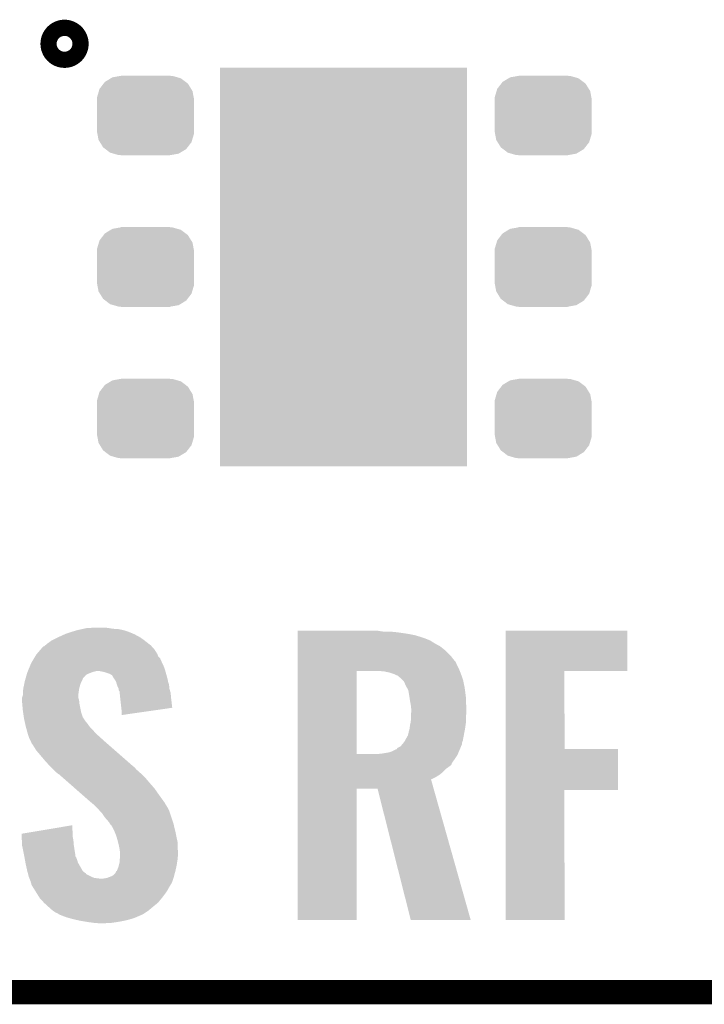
# Model space of a CAD drawing. Extents: x -1.3 to 24.2, y -3.9 to 24.8.
# Tile 5 of 23: x 7 to 11.3, y -3.9 to 2.3. Entities that reach past the tile are written whole.
import ezdxf

# ---------------------------------------------------------------- set-up
doc = ezdxf.new("R2010")
doc.units = 0
doc.layers.get('0').update_dxf_attribs({"linetype": 'CONTINUOUS'})
for name, color, linetype in [('M-BUS_RF_5_CLICK_V100_GKO', 14, 'CONTINUOUS'), ('M-BUS_RF_5_CLICK_V100_GTO', 12, 'CONTINUOUS'), ('M-BUS_RF_5_CLICK_V100_GTS', 13, 'CONTINUOUS')]:
    doc.layers.add(name, color=color, linetype=linetype)

# ---------------------------------------------------------------- blocks, each defined once
blk = doc.blocks.new('RECTANGLE_55')
blk.add_solid([(0.7747, 1.24968), (0.7747, -1.24968), (-0.7747, 1.24968), (-0.7747, -1.24968)])
blk = doc.blocks.new('CUSTOM_72')
for points in [[(-0.20777, 0.23923), (-0.157486, 0.248168), (0.200324, 0.23923), (0.169202, 0.248168)], [(-0.157486, 0.248168), (-0.15367, 0.248846), (0.169202, 0.248168), (0.15367, 0.248846)], [(-0.15367, 0.248846), (-0.15367, 0.25019), (0.15367, 0.248846), (0.15367, 0.25019)], [(-0.288346, 0.167262), (-0.263218, 0.199814), (0.28593, 0.167262), (0.26581, 0.199814)], [(-0.263218, 0.199814), (-0.254768, 0.210758), (0.26581, 0.199814), (0.251368, 0.210758)], [(-0.254768, 0.210758), (-0.218054, 0.233), (0.251368, 0.210758), (0.222016, 0.233)], [(-0.218054, 0.233), (-0.20777, 0.23923), (0.222016, 0.233), (0.200324, 0.23923)], [(-0.303986, 0.114586), (-0.29256, 0.153072), (0.301898, 0.114586), (0.2947, 0.153072)], [(-0.29256, 0.153072), (-0.288346, 0.167262), (0.2947, 0.153072), (0.28593, 0.167262)], [(-0.3048, 0.09906), (-0.303986, 0.114586), (0.3048, 0.09906), (0.301898, 0.114586)], [(-0.30353, 0.079592), (-0.3048, 0.09906), (0.30353, 0.079592), (0.3048, 0.09906)], [(-0.30353, -0.079592), (-0.30353, 0.079592), (0.30353, -0.079592), (0.30353, 0.079592)], [(-0.3048, -0.09906), (-0.30353, -0.079592), (0.3048, -0.09906), (0.30353, -0.079592)], [(-0.301896, -0.114586), (-0.3048, -0.09906), (0.303986, -0.114586), (0.3048, -0.09906)], [(-0.2947, -0.153072), (-0.301896, -0.114586), (0.292558, -0.153072), (0.303986, -0.114586)], [(-0.285928, -0.167262), (-0.2947, -0.153072), (0.288346, -0.167262), (0.292558, -0.153072)], [(-0.26581, -0.199814), (-0.285928, -0.167262), (0.263216, -0.199814), (0.288346, -0.167262)], [(-0.251366, -0.210758), (-0.26581, -0.199814), (0.254768, -0.210758), (0.263216, -0.199814)], [(-0.222016, -0.233), (-0.251366, -0.210758), (0.218052, -0.233), (0.254768, -0.210758)], [(-0.200322, -0.23923), (-0.222016, -0.233), (0.20777, -0.23923), (0.218052, -0.233)], [(-0.169202, -0.248168), (-0.200322, -0.23923), (0.157484, -0.248168), (0.20777, -0.23923)], [(-0.15367, -0.248846), (-0.169202, -0.248168), (0.15367, -0.248846), (0.157484, -0.248168)], [(-0.15367, -0.25019), (-0.15367, -0.248846), (0.15367, -0.25019), (0.15367, -0.248846)]]:
    blk.add_solid(points)

msp = doc.modelspace()

# ---------------------------------------------------------------- linework, layer by layer
at = {"layer": 'M-BUS_RF_5_CLICK_V100_GKO', "const_width": 0.1524}
msp.add_lwpolyline([(-1.27, -3.81), (21.59, -3.81), (24.13, -1.27)], dxfattribs=at)
at = {"layer": 'M-BUS_RF_5_CLICK_V100_GTO', "const_width": 0.20066}
msp.add_lwpolyline([(7.27202, 2.13614, 1), (7.37362, 2.13614, 1)], format="xyb", close=True, dxfattribs=at)
at = {"layer": 'M-BUS_RF_5_CLICK_V100_GTO'}
for points in [[(7.356788, -1.55448), (7.396472, -1.541782), (7.734298, -1.55448), (7.69874, -1.541782)], [(7.396472, -1.541782), (7.39648, -1.54178), (7.69874, -1.541782), (7.698732, -1.54178)], [(7.39648, -1.54178), (7.43077, -1.53416), (7.698732, -1.54178), (7.663182, -1.53416)], [(7.43077, -1.53416), (7.4422, -1.53162), (7.663182, -1.53416), (7.627618, -1.53162)], [(7.4422, -1.53162), (7.465062, -1.52654), (7.627618, -1.53162), (7.59714, -1.52654)], [(7.465062, -1.52654), (7.54634, -1.524), (7.59714, -1.52654), (7.57174, -1.524)], [(7.241542, -1.60528), (7.2517, -1.6002), (7.824652, -1.60528), (7.81812, -1.6002)], [(7.2517, -1.6002), (7.2771, -1.5875), (7.81812, -1.6002), (7.800342, -1.5875)], [(7.2771, -1.5875), (7.28218, -1.58496), (7.800342, -1.5875), (7.795896, -1.58496)], [(7.28218, -1.58496), (7.299112, -1.57734), (7.795896, -1.58496), (7.782558, -1.57734)], [(7.299112, -1.57734), (7.310396, -1.572262), (7.782558, -1.57734), (7.772404, -1.572262)], [(7.310396, -1.572262), (7.31604, -1.569722), (7.772404, -1.572262), (7.76986, -1.569722)], [(7.31604, -1.569722), (7.332982, -1.562098), (7.76986, -1.569722), (7.752074, -1.562098)], [(7.332982, -1.562098), (7.356788, -1.55448), (7.752074, -1.562098), (7.734298, -1.55448)], [(8.78588, -1.5494), (8.785882, -1.54432), (9.321802, -1.5494), (9.288782, -1.54432)], [(8.78588, -1.55448), (8.78588, -1.5494), (9.41578, -1.55448), (9.36752, -1.5494)], [(8.78588, -1.5621), (8.78588, -1.55448), (9.469118, -1.5621), (9.41578, -1.55448)], [(8.78588, -1.57226), (8.78588, -1.5621), (9.522462, -1.57226), (9.469118, -1.5621)], [(8.78588, -1.5875), (8.78588, -1.57226), (9.57072, -1.5875), (9.522462, -1.57226)], [(8.78588, -1.59004), (8.78588, -1.5875), (9.57834, -1.59004), (9.57072, -1.5875)], [(8.78588, -1.605282), (8.78588, -1.59004), (9.61644, -1.605282), (9.57834, -1.59004)], [(10.088898, -1.79578), (10.0889, -1.544342), (10.853398, -1.79578), (10.85342, -1.544342)], [(10.0889, -1.544342), (10.088902, -1.54432), (10.85342, -1.544342), (10.088902, -1.54432)], [(7.149336, -1.689102), (7.173088, -1.661162), (7.90448, -1.689102), (7.8867, -1.661162)], [(7.173088, -1.661162), (7.188206, -1.64338), (7.8867, -1.661162), (7.870698, -1.64338)], [(7.188206, -1.64338), (7.195822, -1.640838), (7.870698, -1.64338), (7.86841, -1.640838)], [(7.195822, -1.640838), (7.201744, -1.63576), (7.86841, -1.640838), (7.86384, -1.63576)], [(7.201744, -1.63576), (7.213598, -1.6256), (7.86384, -1.63576), (7.850778, -1.6256)], [(7.213598, -1.6256), (7.241542, -1.60528), (7.850778, -1.6256), (7.824652, -1.60528)], [(8.78588, -1.623058), (8.78588, -1.605282), (9.64438, -1.623058), (9.61644, -1.605282)], [(8.78588, -1.64084), (8.78588, -1.623058), (9.677398, -1.64084), (9.64438, -1.623058)], [(8.78588, -1.66878), (8.78588, -1.64084), (9.71296, -1.66878), (9.677398, -1.64084)], [(7.117588, -1.7399), (7.1313, -1.717044), (7.93242, -1.7399), (7.922262, -1.717044)], [(7.1313, -1.717044), (7.138922, -1.704342), (7.922262, -1.717044), (7.909564, -1.704342)], [(7.138922, -1.704342), (7.145018, -1.694182), (7.909564, -1.704342), (7.907022, -1.694182)], [(7.145018, -1.694182), (7.14502, -1.69418), (7.907022, -1.694182), (7.907022, -1.69418)], [(7.14502, -1.69418), (7.149336, -1.689102), (7.907022, -1.69418), (7.90448, -1.689102)], [(8.785878, -1.73482), (8.78588, -1.699262), (9.77138, -1.73482), (9.743442, -1.699262)], [(8.78588, -1.699262), (8.78588, -1.66878), (9.743442, -1.699262), (9.71296, -1.66878)], [(7.093372, -1.79578), (7.096546, -1.78816), (7.954872, -1.79578), (7.952738, -1.78816)], [(7.096546, -1.78816), (7.108188, -1.760222), (7.952738, -1.78816), (7.94258, -1.760222)], [(7.108188, -1.760222), (7.11454, -1.74498), (7.94258, -1.760222), (7.93496, -1.74498)], [(7.11454, -1.74498), (7.117588, -1.7399), (7.93496, -1.74498), (7.93242, -1.7399)], [(8.785878, -1.739904), (8.785878, -1.73482), (9.77646, -1.739904), (9.77138, -1.73482)], [(8.785878, -1.7526), (8.785878, -1.739904), (9.78154, -1.7526), (9.77646, -1.739904)], [(8.785878, -1.778), (8.785878, -1.7526), (9.79424, -1.778), (9.78154, -1.7526)], [(8.785878, -1.79578), (8.785878, -1.778), (9.80165, -1.79578), (9.79424, -1.778)], [(7.0739, -1.85928), (7.076074, -1.851664), (7.430768, -1.85928), (7.434578, -1.851664)], [(7.076074, -1.851664), (7.0768, -1.849126), (7.434578, -1.851664), (7.437114, -1.849126)], [(7.0768, -1.849126), (7.078252, -1.844046), (7.437114, -1.849126), (7.43712, -1.844046)], [(7.078252, -1.844046), (7.083332, -1.82626), (7.43712, -1.844046), (7.452358, -1.82626)], [(7.083332, -1.82626), (7.086236, -1.816102), (7.452358, -1.82626), (7.46506, -1.816102)], [(7.086236, -1.816102), (7.08914, -1.805938), (7.46506, -1.816102), (7.491478, -1.805938)], [(7.08914, -1.805938), (7.090198, -1.803398), (7.491478, -1.805938), (7.49808, -1.803398)], [(7.090198, -1.803398), (7.092314, -1.79832), (7.49808, -1.803398), (7.51586, -1.79832)], [(7.092314, -1.79832), (7.093372, -1.79578), (7.51586, -1.79832), (7.526018, -1.79578)], [(7.574278, -1.8034), (7.536178, -1.79578), (7.957006, -1.8034), (7.954872, -1.79578)], [(7.604758, -1.81356), (7.574278, -1.8034), (7.959852, -1.81356), (7.957006, -1.8034)], [(7.622534, -1.823718), (7.604758, -1.81356), (7.962696, -1.823718), (7.959852, -1.81356)], [(7.62508, -1.83134), (7.622534, -1.823718), (7.96483, -1.83134), (7.962696, -1.823718)], [(7.63863, -1.851662), (7.62508, -1.83134), (7.97052, -1.851662), (7.96483, -1.83134)], [(7.640322, -1.854202), (7.63863, -1.851662), (7.97052, -1.854202), (7.97052, -1.851662)], [(8.785872, -2.316458), (8.785878, -1.79578), (9.15416, -2.316458), (9.154182, -1.79578)], [(9.324342, -1.79832), (9.28116, -1.79578), (9.802708, -1.79832), (9.80165, -1.79578)], [(9.3599, -1.805942), (9.324342, -1.79832), (9.805884, -1.805942), (9.802708, -1.79832)], [(9.367516, -1.80848), (9.3599, -1.805942), (9.80694, -1.80848), (9.805884, -1.805942)], [(9.390378, -1.8161), (9.367516, -1.80848), (9.80963, -1.8161), (9.80694, -1.80848)], [(9.413242, -1.826262), (9.390378, -1.8161), (9.813216, -1.826262), (9.80963, -1.8161)], [(9.43102, -1.841498), (9.413242, -1.826262), (9.818594, -1.841498), (9.813216, -1.826262)], [(9.441182, -1.851662), (9.43102, -1.841498), (9.82218, -1.851662), (9.818594, -1.841498)], [(9.451342, -1.861824), (9.441182, -1.851662), (9.82432, -1.861824), (9.82218, -1.851662)], [(10.088892, -2.286), (10.088898, -1.795802), (10.459742, -2.286), (10.45718, -1.795802)], [(10.088898, -1.795802), (10.088898, -1.79578), (10.45718, -1.795802), (10.853398, -1.79578)], [(7.061498, -1.945642), (7.063738, -1.907542), (7.40918, -1.945642), (7.41426, -1.907542)], [(7.063738, -1.907542), (7.06374, -1.907538), (7.41426, -1.907542), (7.41426, -1.907538)], [(7.06374, -1.907538), (7.071224, -1.871982), (7.41426, -1.907538), (7.424418, -1.871982)], [(7.071224, -1.871982), (7.0739, -1.85928), (7.424418, -1.871982), (7.430768, -1.85928)], [(7.645398, -1.861816), (7.640322, -1.854202), (7.972046, -1.861816), (7.97052, -1.854202)], [(7.646964, -1.8669), (7.645398, -1.861816), (7.973062, -1.8669), (7.972046, -1.861816)], [(7.651652, -1.882142), (7.646964, -1.8669), (7.97814, -1.882142), (7.973062, -1.8669)], [(7.655558, -1.89484), (7.651652, -1.882142), (7.97941, -1.89484), (7.97814, -1.882142)], [(7.663178, -1.907536), (7.655558, -1.89484), (7.98068, -1.907536), (7.97941, -1.89484)], [(7.66318, -1.907542), (7.663178, -1.907536), (7.98068, -1.907542), (7.98068, -1.907536)], [(7.66318, -1.917696), (7.66318, -1.907542), (7.983728, -1.917696), (7.98068, -1.907542)], [(9.46404, -1.88976), (9.451342, -1.861824), (9.830202, -1.88976), (9.82432, -1.861824)], [(9.469582, -1.89992), (9.46404, -1.88976), (9.83234, -1.89992), (9.830202, -1.88976)], [(9.47928, -1.917702), (9.469582, -1.89992), (9.83466, -1.917702), (9.83234, -1.89992)], [(7.05612, -1.963424), (7.056122, -1.963416), (7.40918, -1.963424), (7.40918, -1.963416)], [(7.05612, -1.981202), (7.05612, -1.963424), (7.41426, -1.981202), (7.40918, -1.963424)], [(7.056122, -1.963416), (7.0612, -1.950718), (7.40918, -1.963416), (7.40918, -1.950718)], [(7.0612, -1.950718), (7.061498, -1.945642), (7.40918, -1.950718), (7.40918, -1.945642)], [(7.668256, -1.925314), (7.66318, -1.917696), (7.986012, -1.925314), (7.983728, -1.917696)], [(7.66826, -1.930398), (7.668256, -1.925314), (7.987538, -1.930398), (7.986012, -1.925314)], [(7.668528, -1.932942), (7.66826, -1.930398), (7.9883, -1.932942), (7.987538, -1.930398)], [(7.671736, -1.96342), (7.668528, -1.932942), (7.99084, -1.96342), (7.9883, -1.932942)], [(7.67334, -1.97866), (7.671736, -1.96342), (7.992664, -1.97866), (7.99084, -1.96342)], [(9.485784, -1.95834), (9.47928, -1.917702), (9.83996, -1.95834), (9.83466, -1.917702)], [(9.48944, -1.9812), (9.485784, -1.95834), (9.84084, -1.9812), (9.83996, -1.95834)], [(7.05612, -1.986282), (7.05612, -1.981202), (7.414826, -1.986282), (7.41426, -1.981202)], [(7.057738, -2.004058), (7.05612, -1.986282), (7.4168, -2.004058), (7.414826, -1.986282)], [(7.0612, -2.04216), (7.057738, -2.004058), (7.424422, -2.04216), (7.4168, -2.004058)], [(7.67842, -2.02438), (7.67334, -1.97866), (7.998134, -2.02438), (7.992664, -1.97866)], [(7.678738, -2.026922), (7.67842, -2.02438), (7.998438, -2.026922), (7.998134, -2.02438)], [(7.68096, -2.0447), (7.678738, -2.026922), (7.874912, -2.0447), (7.998438, -2.026922)], [(9.49452, -2.009138), (9.48944, -1.9812), (9.841914, -2.009138), (9.84084, -1.9812)], [(9.496214, -2.02438), (9.49452, -2.009138), (9.8425, -2.02438), (9.841914, -2.009138)], [(9.49706, -2.032002), (9.496214, -2.02438), (9.8425, -2.032002), (9.8425, -2.02438)], [(9.49706, -2.05232), (9.49706, -2.032002), (9.8425, -2.05232), (9.8425, -2.032002)], [(7.063016, -2.05486), (7.0612, -2.04216), (7.426962, -2.05486), (7.424422, -2.04216)], [(7.06737, -2.085344), (7.063016, -2.05486), (7.437122, -2.085344), (7.426962, -2.05486)], [(7.06882, -2.0955), (7.06737, -2.085344), (7.443894, -2.0955), (7.437122, -2.085344)], [(7.071644, -2.108202), (7.06882, -2.0955), (7.45236, -2.108202), (7.443894, -2.0955)], [(7.68096, -2.072614), (7.68096, -2.0447), (7.68096, -2.072614), (7.874912, -2.0447)], [(9.49452, -2.113282), (9.495472, -2.090418), (9.83996, -2.113282), (9.83996, -2.090418)], [(9.495472, -2.090418), (9.496636, -2.06248), (9.83996, -2.090418), (9.8425, -2.06248)], [(9.496636, -2.06248), (9.49706, -2.05232), (9.8425, -2.06248), (9.8425, -2.05232)], [(7.072772, -2.11328), (7.071644, -2.108202), (7.454902, -2.11328), (7.45236, -2.108202)], [(7.073902, -2.118362), (7.072772, -2.11328), (7.459982, -2.118362), (7.454902, -2.11328)], [(7.076724, -2.13106), (7.073902, -2.118362), (7.47014, -2.13106), (7.459982, -2.118362)], [(7.07898, -2.14122), (7.076724, -2.13106), (7.477398, -2.14122), (7.47014, -2.13106)], [(7.081014, -2.148842), (7.07898, -2.14122), (7.482842, -2.148842), (7.477398, -2.14122)], [(7.085754, -2.16662), (7.081014, -2.148842), (7.50062, -2.16662), (7.482842, -2.148842)], [(9.48182, -2.176778), (9.4869, -2.159002), (9.83146, -2.176778), (9.834878, -2.159002)], [(9.4869, -2.158998), (9.48944, -2.136142), (9.83488, -2.158998), (9.838144, -2.136142)], [(9.4869, -2.159002), (9.4869, -2.158998), (9.834878, -2.159002), (9.83488, -2.158998)], [(9.48944, -2.136142), (9.492262, -2.12344), (9.838144, -2.136142), (9.83996, -2.12344)], [(9.492262, -2.12344), (9.49452, -2.113282), (9.83996, -2.12344), (9.83996, -2.113282)], [(7.08914, -2.17932), (7.085754, -2.16662), (7.511734, -2.17932), (7.50062, -2.16662)], [(7.091486, -2.18694), (7.08914, -2.17932), (7.5184, -2.18694), (7.511734, -2.17932)], [(7.099298, -2.212338), (7.091486, -2.18694), (7.546472, -2.212338), (7.5184, -2.18694)], [(7.10946, -2.23266), (7.099298, -2.212338), (7.568934, -2.23266), (7.546472, -2.212338)], [(9.46245, -2.225042), (9.476738, -2.199644), (9.82218, -2.225042), (9.827062, -2.199644)], [(9.476738, -2.199644), (9.47674, -2.197104), (9.827062, -2.199644), (9.827552, -2.197104)], [(9.47674, -2.197104), (9.479278, -2.18948), (9.827552, -2.197104), (9.829018, -2.18948)], [(9.479278, -2.18948), (9.48182, -2.176778), (9.829018, -2.18948), (9.83146, -2.176778)], [(7.11055, -2.2352), (7.10946, -2.23266), (7.57174, -2.2352), (7.568934, -2.23266)], [(7.117078, -2.250436), (7.11055, -2.2352), (7.589154, -2.250436), (7.57174, -2.2352)], [(7.119618, -2.252978), (7.117078, -2.250436), (7.592058, -2.252978), (7.589154, -2.250436)], [(7.14502, -2.293618), (7.119618, -2.252978), (7.638506, -2.293618), (7.592058, -2.252978)], [(9.405604, -2.28854), (9.40816, -2.280928), (9.801592, -2.28854), (9.804796, -2.280928)], [(9.40816, -2.280928), (9.417312, -2.27584), (9.804796, -2.280928), (9.80694, -2.27584)], [(9.417312, -2.27584), (9.431016, -2.268222), (9.80694, -2.27584), (9.810204, -2.268222)], [(9.431016, -2.268222), (9.439328, -2.258062), (9.810204, -2.268222), (9.814558, -2.258062)], [(9.439328, -2.258062), (9.453874, -2.240284), (9.814558, -2.258062), (9.8171, -2.240284)], [(9.453874, -2.240284), (9.45388, -2.240278), (9.8171, -2.240284), (9.817102, -2.240278)], [(9.45388, -2.240278), (9.45959, -2.230124), (9.817102, -2.240278), (9.822178, -2.230124)], [(9.45959, -2.230124), (9.46245, -2.225042), (9.822178, -2.230124), (9.82218, -2.225042)], [(7.2009, -2.35966), (7.14502, -2.293618), (7.713982, -2.35966), (7.638506, -2.293618)], [(8.78587, -2.372362), (8.785872, -2.324102), (9.7536, -2.372362), (9.786618, -2.324102)], [(8.785872, -2.31648), (8.785872, -2.316458), (9.291318, -2.31648), (9.15416, -2.316458)], [(8.785872, -2.324102), (8.785872, -2.31648), (9.786618, -2.324102), (9.789826, -2.31648)], [(9.291318, -2.31648), (9.314182, -2.31394), (9.789826, -2.31648), (9.790896, -2.31394)], [(9.314182, -2.31394), (9.359898, -2.30632), (9.790896, -2.31394), (9.794104, -2.30632)], [(9.359898, -2.30632), (9.38022, -2.2987), (9.794104, -2.30632), (9.797314, -2.2987)], [(9.38022, -2.2987), (9.400536, -2.288542), (9.797314, -2.2987), (9.80159, -2.288542)], [(9.400536, -2.288542), (9.405604, -2.28854), (9.80159, -2.288542), (9.801592, -2.28854)], [(10.088888, -2.54254), (10.088892, -2.286022), (10.794978, -2.54254), (10.795, -2.286022)], [(10.088892, -2.286022), (10.088892, -2.286), (10.795, -2.286022), (10.459742, -2.286)], [(7.2263, -2.3876), (7.2009, -2.35966), (7.745914, -2.3876), (7.713982, -2.35966)], [(7.233922, -2.395222), (7.2263, -2.3876), (7.754624, -2.395222), (7.745914, -2.3876)], [(7.236464, -2.397764), (7.233922, -2.395222), (7.759702, -2.397764), (7.754624, -2.395222)], [(7.2517, -2.413), (7.236464, -2.397764), (7.7724, -2.413), (7.759702, -2.397764)], [(8.78587, -2.377442), (8.78587, -2.372362), (9.75106, -2.377442), (9.7536, -2.372362)], [(8.78587, -2.385062), (8.78587, -2.377442), (9.748514, -2.385062), (9.75106, -2.377442)], [(8.78587, -2.39522), (8.78587, -2.385062), (9.73582, -2.39522), (9.748514, -2.385062)], [(8.78587, -2.407922), (8.78587, -2.39522), (9.718038, -2.407922), (9.73582, -2.39522)], [(7.26948, -2.43078), (7.2517, -2.413), (7.792404, -2.43078), (7.7724, -2.413)], [(7.272656, -2.43332), (7.26948, -2.43078), (7.79526, -2.43332), (7.792404, -2.43078)], [(7.28218, -2.44094), (7.272656, -2.43332), (7.803644, -2.44094), (7.79526, -2.43332)], [(7.287256, -2.443478), (7.28218, -2.44094), (7.806436, -2.443478), (7.803644, -2.44094)], [(7.304642, -2.45872), (7.287256, -2.443478), (7.823202, -2.45872), (7.806436, -2.443478)], [(7.345204, -2.49428), (7.304642, -2.45872), (7.85368, -2.49428), (7.823202, -2.45872)], [(8.78587, -2.4257), (8.78587, -2.407922), (9.70026, -2.4257), (9.718038, -2.407922)], [(8.78587, -2.44348), (8.78587, -2.4257), (9.679938, -2.44348), (9.70026, -2.4257)], [(8.78587, -2.46126), (8.78587, -2.44348), (9.651998, -2.46126), (9.679938, -2.44348)], [(8.78587, -2.476518), (8.78587, -2.46126), (9.621524, -2.476518), (9.651998, -2.46126)], [(7.38866, -2.532378), (7.345204, -2.49428), (7.8867, -2.532378), (7.85368, -2.49428)], [(8.785868, -2.53492), (8.78587, -2.476518), (9.638018, -2.53492), (9.621524, -2.476518)], [(7.437914, -2.57556), (7.38866, -2.532378), (7.91718, -2.57556), (7.8867, -2.532378)], [(7.47268, -2.60604), (7.437914, -2.57556), (7.939194, -2.60604), (7.91718, -2.57556)], [(8.78586, -3.357858), (8.785868, -2.534942), (9.154138, -3.357858), (9.15416, -2.534942)], [(8.785868, -2.534942), (8.785868, -2.53492), (9.15416, -2.534942), (9.286222, -2.53492)], [(9.494516, -3.357862), (9.286222, -2.53492), (9.870408, -3.357862), (9.638018, -2.53492)], [(10.08888, -3.357858), (10.088888, -2.542562), (10.459698, -3.357858), (10.45718, -2.542562)], [(10.088888, -2.542562), (10.088888, -2.54254), (10.45718, -2.542562), (10.794978, -2.54254)], [(7.490694, -2.621282), (7.47268, -2.60604), (7.9502, -2.621282), (7.939194, -2.60604)], [(7.496698, -2.626362), (7.490694, -2.621282), (7.952742, -2.626362), (7.9502, -2.621282)], [(7.5057, -2.63398), (7.496698, -2.626362), (7.95782, -2.63398), (7.952742, -2.626362)], [(7.513318, -2.641598), (7.5057, -2.63398), (7.962898, -2.641598), (7.95782, -2.63398)], [(7.53364, -2.66192), (7.513318, -2.641598), (7.973984, -2.66192), (7.962898, -2.641598)], [(7.54057, -2.669542), (7.53364, -2.66192), (7.97814, -2.669542), (7.973984, -2.66192)], [(7.559038, -2.689858), (7.54057, -2.669542), (7.984912, -2.689858), (7.97814, -2.669542)], [(7.57428, -2.71272), (7.559038, -2.689858), (7.992532, -2.71272), (7.984912, -2.689858)], [(7.59206, -2.73304), (7.57428, -2.71272), (7.999306, -2.73304), (7.992532, -2.71272)], [(7.26535, -2.7813), (7.37108, -2.763546), (7.37108, -2.7813), (7.37108, -2.763546)], [(7.60476, -2.748282), (7.59206, -2.73304), (8.004386, -2.748282), (7.999306, -2.73304)], [(7.607302, -2.75336), (7.60476, -2.748282), (8.006078, -2.75336), (8.004386, -2.748282)], [(7.609838, -2.758434), (7.607302, -2.75336), (8.007288, -2.758434), (8.006078, -2.75336)], [(7.614914, -2.76098), (7.609838, -2.758434), (8.007894, -2.76098), (8.007288, -2.758434)], [(7.6327, -2.794), (7.614914, -2.76098), (8.015756, -2.794), (8.007894, -2.76098)], [(7.053596, -2.816858), (7.129202, -2.804162), (7.37362, -2.816858), (7.37362, -2.804162)], [(7.054138, -2.832102), (7.053596, -2.816858), (7.37362, -2.832102), (7.37362, -2.816858)], [(7.05513, -2.860038), (7.054138, -2.832102), (7.3787, -2.860038), (7.37362, -2.832102)], [(7.129202, -2.804162), (7.26535, -2.7813), (7.37362, -2.804162), (7.37108, -2.7813)], [(7.637994, -2.8067), (7.6327, -2.794), (8.01878, -2.8067), (8.015756, -2.794)], [(7.645402, -2.82448), (7.637994, -2.8067), (8.022486, -2.82448), (8.01878, -2.8067)], [(7.65556, -2.857502), (7.645402, -2.82448), (8.029364, -2.857502), (8.022486, -2.82448)], [(7.05612, -2.887978), (7.05513, -2.860038), (7.38103, -2.887978), (7.3787, -2.860038)], [(7.05665, -2.89052), (7.05612, -2.887978), (7.38124, -2.89052), (7.38103, -2.887978)], [(7.06882, -2.94894), (7.05665, -2.89052), (7.390588, -2.94894), (7.38124, -2.89052)], [(7.658102, -2.867662), (7.65556, -2.857502), (8.03148, -2.867662), (8.029364, -2.857502)], [(7.66318, -2.88798), (7.658102, -2.867662), (8.032262, -2.88798), (8.03148, -2.867662)], [(7.66826, -2.913382), (7.66318, -2.88798), (8.03324, -2.913382), (8.032262, -2.88798)], [(7.069744, -2.954022), (7.06882, -2.94894), (7.3914, -2.954022), (7.390588, -2.94894)], [(7.07067, -2.959106), (7.069744, -2.954022), (7.391404, -2.959106), (7.3914, -2.954022)], [(7.072054, -2.96672), (7.07067, -2.959106), (7.39648, -2.96672), (7.391404, -2.959106)], [(7.6708, -2.9337), (7.66826, -2.913382), (8.03402, -2.9337), (8.03324, -2.913382)], [(7.669212, -2.97942), (7.6708, -2.954022), (8.03148, -2.97942), (8.034018, -2.954022)], [(7.6708, -2.95402), (7.6708, -2.9337), (8.03402, -2.95402), (8.03402, -2.9337)], [(7.6708, -2.954022), (7.6708, -2.95402), (8.034018, -2.954022), (8.03402, -2.95402)], [(7.074362, -2.97942), (7.072054, -2.96672), (7.401562, -2.97942), (7.39648, -2.96672)], [(7.077596, -2.997202), (7.074362, -2.97942), (7.40664, -2.997202), (7.401562, -2.97942)], [(7.07898, -3.00482), (7.077596, -2.997202), (7.410994, -3.00482), (7.40664, -2.997202)], [(7.08914, -3.05054), (7.07898, -3.00482), (7.437124, -3.05054), (7.410994, -3.00482)], [(7.66064, -3.025138), (7.663814, -3.01244), (8.023678, -3.025138), (8.0264, -3.01244)], [(7.663814, -3.01244), (7.66826, -2.994658), (8.0264, -3.01244), (8.029134, -2.994658)], [(7.66826, -2.994658), (7.669212, -2.97942), (8.029134, -2.994658), (8.03148, -2.97942)], [(7.092528, -3.06324), (7.08914, -3.05054), (7.452366, -3.06324), (7.437124, -3.05054)], [(7.09253, -3.063248), (7.092528, -3.06324), (7.454904, -3.063248), (7.452366, -3.06324)], [(7.09456, -3.070862), (7.09253, -3.063248), (7.459986, -3.070862), (7.454904, -3.063248)], [(7.097268, -3.08102), (7.09456, -3.070862), (7.4803, -3.08102), (7.459986, -3.070862)], [(7.0993, -3.08864), (7.097268, -3.08102), (7.497068, -3.08864), (7.4803, -3.08102)], [(7.589522, -3.093718), (7.609326, -3.0861), (8.00608, -3.093718), (8.00862, -3.0861)], [(7.609326, -3.0861), (7.62254, -3.081018), (8.00862, -3.0861), (8.009974, -3.081018)], [(7.62254, -3.081018), (7.635242, -3.070858), (8.009974, -3.081018), (8.012684, -3.070858)], [(7.635242, -3.070858), (7.6454, -3.058154), (8.012684, -3.070858), (8.016072, -3.058154)], [(7.6454, -3.058154), (7.645414, -3.053074), (8.016072, -3.058154), (8.017426, -3.053074)], [(7.645414, -3.053074), (7.65048, -3.050534), (8.017426, -3.053074), (8.018104, -3.050534)], [(7.65048, -3.050534), (7.651492, -3.048), (8.018104, -3.050534), (8.01878, -3.048)], [(7.651492, -3.048), (7.66064, -3.025138), (8.01878, -3.048), (8.023678, -3.025138)], [(7.101334, -3.09372), (7.0993, -3.08864), (7.508244, -3.09372), (7.497068, -3.08864)], [(7.103366, -3.0988), (7.101334, -3.09372), (7.551422, -3.0988), (7.508244, -3.09372)], [(7.10946, -3.114038), (7.103366, -3.0988), (7.999306, -3.114038), (8.004386, -3.0988)], [(7.112364, -3.124202), (7.10946, -3.114038), (7.99592, -3.124202), (7.999306, -3.114038)], [(7.11454, -3.13182), (7.112364, -3.124202), (7.991348, -3.13182), (7.99592, -3.124202)], [(7.11708, -3.13944), (7.11454, -3.13182), (7.986776, -3.13944), (7.991348, -3.13182)], [(7.131368, -3.1623), (7.11708, -3.13944), (7.97306, -3.1623), (7.986776, -3.13944)], [(7.561582, -3.0988), (7.57428, -3.09626), (8.004386, -3.0988), (8.005232, -3.09626)], [(7.57428, -3.09626), (7.589522, -3.093718), (8.005232, -3.09626), (8.00608, -3.093718)], [(7.134542, -3.167378), (7.131368, -3.1623), (7.97052, -3.167378), (7.97306, -3.1623)], [(7.142482, -3.18008), (7.134542, -3.167378), (7.962902, -3.18008), (7.97052, -3.167378)], [(7.153594, -3.19786), (7.142482, -3.18008), (7.9502, -3.19786), (7.962902, -3.18008)], [(7.16788, -3.220718), (7.153594, -3.19786), (7.93242, -3.220718), (7.9502, -3.19786)], [(7.167882, -3.22072), (7.16788, -3.220718), (7.93242, -3.22072), (7.93242, -3.220718)], [(7.193494, -3.248662), (7.167882, -3.22072), (7.909558, -3.248662), (7.93242, -3.22072)], [(7.19582, -3.2512), (7.193494, -3.248662), (7.906454, -3.2512), (7.909558, -3.248662)], [(7.218172, -3.27152), (7.19582, -3.2512), (7.88162, -3.27152), (7.906454, -3.2512)], [(7.22376, -3.2766), (7.218172, -3.27152), (7.875524, -3.2766), (7.88162, -3.27152)], [(7.246618, -3.296918), (7.22376, -3.2766), (7.851142, -3.296918), (7.875524, -3.2766)], [(7.246622, -3.29692), (7.246618, -3.296918), (7.85114, -3.29692), (7.851142, -3.296918)], [(7.269478, -3.312158), (7.246622, -3.29692), (7.82828, -3.312158), (7.85114, -3.29692)], [(7.282176, -3.31724), (7.269478, -3.312158), (7.820658, -3.31724), (7.82828, -3.312158)], [(7.28726, -3.322316), (7.282176, -3.31724), (7.813044, -3.322316), (7.820658, -3.31724)], [(7.287272, -3.32232), (7.28726, -3.322316), (7.813038, -3.32232), (7.813044, -3.322316)], [(7.293802, -3.32486), (7.287272, -3.32232), (7.80796, -3.32486), (7.813038, -3.32232)], [(7.306862, -3.32994), (7.293802, -3.32486), (7.79526, -3.32994), (7.80796, -3.32486)], [(7.33298, -3.3401), (7.306862, -3.32994), (7.7724, -3.3401), (7.79526, -3.32994)], [(7.36955, -3.350258), (7.33298, -3.3401), (7.74446, -3.350258), (7.7724, -3.3401)], [(7.3787, -3.3528), (7.36955, -3.350258), (7.734928, -3.3528), (7.74446, -3.350258)], [(7.41299, -3.36042), (7.3787, -3.3528), (7.706362, -3.36042), (7.734928, -3.3528)], [(7.42442, -3.36296), (7.41299, -3.36042), (7.69366, -3.36296), (7.706362, -3.36042)], [(7.4549, -3.36804), (7.42442, -3.36296), (7.66826, -3.36804), (7.69366, -3.36296)], [(7.47014, -3.37058), (7.4549, -3.36804), (7.651326, -3.37058), (7.66826, -3.36804)], [(7.50824, -3.37566), (7.47014, -3.37058), (7.61746, -3.37566), (7.651326, -3.37058)], [(7.54126, -3.3782), (7.50824, -3.37566), (7.569202, -3.3782), (7.61746, -3.37566)], [(9.154138, -3.35788), (8.78586, -3.357858), (9.154138, -3.35788), (9.154138, -3.357858)], [(9.870412, -3.35788), (9.494516, -3.357862), (9.870412, -3.35788), (9.870408, -3.357862)], [(10.459698, -3.35788), (10.08888, -3.357858), (10.459698, -3.35788), (10.459698, -3.357858)]]:
    msp.add_solid(points, dxfattribs=at)

# ---------------------------------------------------------------- block references
at = {"layer": 'M-BUS_RF_5_CLICK_V100_GTS'}
for name, p in [('RECTANGLE_55', (9.07288, 0.7366)), ('CUSTOM_72', (7.83082, 1.68656)), ('CUSTOM_72', (10.3251, 1.68656)), ('CUSTOM_72', (7.83082, 0.7366)), ('CUSTOM_72', (10.3251, 0.7366)), ('CUSTOM_72', (7.83082, -0.21336)), ('CUSTOM_72', (10.3251, -0.21336))]:
    msp.add_blockref(name, p, dxfattribs=at)

doc.saveas('drawing.dxf')
